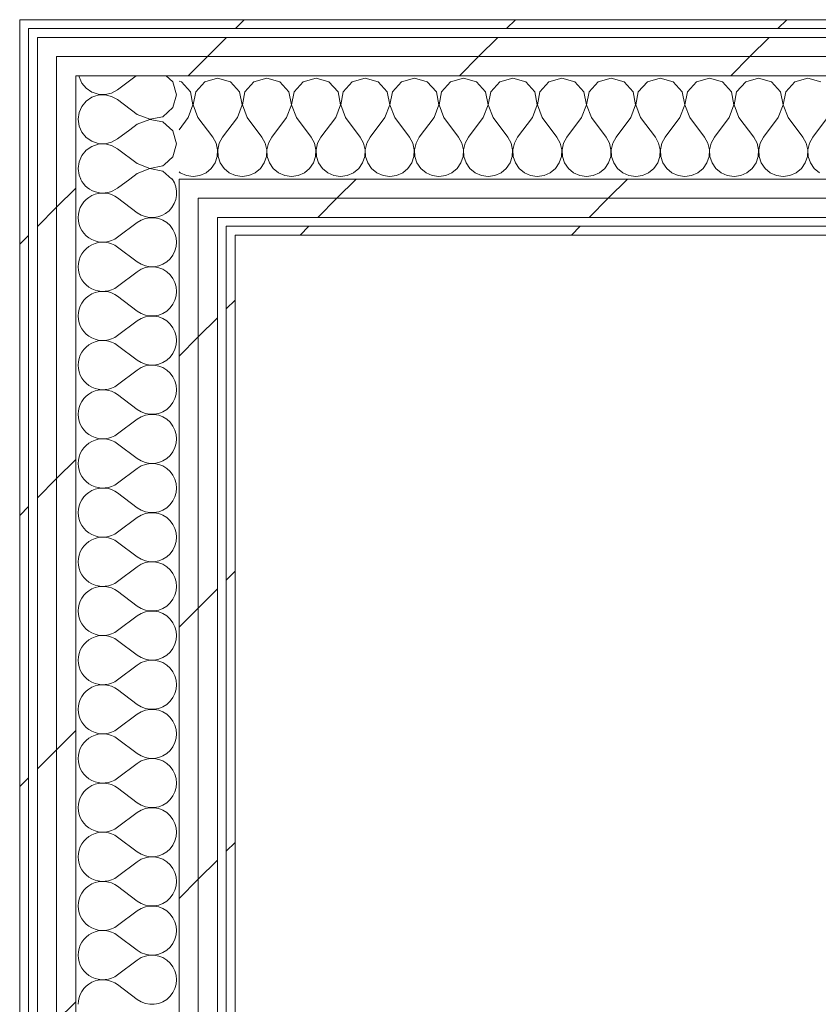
# Model space of a CAD drawing. Header units: millimetres. Extents: x -30280 to 19093, y -18706 to 4378.
# Tile 27 of 142: x -28051 to -27510, y 1033 to 1701. Entities that reach past the tile are written whole.
import ezdxf

# ---------------------------------------------------------------- set-up
doc = ezdxf.new("R2010")
doc.units = ezdxf.units.MM
doc.header["$MEASUREMENT"] = 0
doc.linetypes.add('Wipeout_Contour', pattern=[1000, 0, -1000])
doc.layers.add('Nuevo_08_E_Envans secs', color=7, linetype='Continuous')
doc.layers.add('Nuevo_08_E_Envans secs_Pluma_Nº__1', color=7, linetype='Continuous', lineweight=5)
for name, color, linetype, lineweight, true_color in [('Nuevo_08_E_Envans secs_Pluma_Nº__102', 7, 'Continuous', 5, 0xcccccc), ('Nuevo_08_E_Envans secs_Pluma_Nº__171', 171, 'Continuous', 13, 0xaaaaff), ('Nuevo_08_E_Envans secs_Pluma_Nº__177', 7, 'Continuous', 15, 0xf7e046)]:
    doc.layers.add(name, color=color, linetype=linetype, lineweight=lineweight, true_color=true_color)
pattern_1 = [(45, (0, 0), (-183.8478, 183.8478), [195, -65]), (45, (7e-14, 183.85), (-183.8478, 183.8478), [195, -65])]

# ---------------------------------------------------------------- blocks, each defined once
blk = doc.blocks.new('*X428')
at = {"layer": 'Nuevo_08_E_Envans secs_Pluma_Nº__102', "color": 254, "linetype": 'Continuous', "lineweight": 5, "true_color": 0xcccccc}
for p, q in [((-28010.65, 1662.85), (-28010.55, 1662.11)), ((-27971.82, 1662.85), (-27984.51, 1653.33)), ((-27947, 1658.76), (-27951.48, 1662.85)), ((-28010.55, 1662.11), (-28009.32, 1659.32)), ((-27944.51, 1650), (-27947, 1658.76)), ((-28001.65, 1651.65), (-27997.61, 1650.29)), ((-27997.61, 1649.71), (-27999.18, 1649.18)), ((-27997.61, 1650.29), (-27993.02, 1650.07)), ((-27993.02, 1649.93), (-27997.61, 1649.71)), ((-27993.02, 1650.07), (-27988.54, 1651.11)), ((-27988.54, 1648.89), (-27993.02, 1649.93)), ((-27988.54, 1651.11), (-27984.51, 1653.33)), ((-27984.51, 1646.67), (-27988.54, 1648.89)), ((-27947, 1641.24), (-27944.51, 1650)), ((-27971.18, 1636.67), (-27984.51, 1646.67)), ((-27971.18, 1636.67), (-27962.68, 1633.4)), ((-27953.73, 1635.09), (-27947, 1641.24)), ((-27971.18, 1630), (-27976.22, 1626.22)), ((-27962.68, 1633.27), (-27971.18, 1630)), ((-27962.68, 1633.4), (-27953.73, 1635.09)), ((-27953.73, 1631.57), (-27962.68, 1633.27)), ((-27947, 1625.43), (-27953.73, 1631.57)), ((-27944.51, 1616.67), (-27947, 1625.43)), ((-27947, 1607.9), (-27944.51, 1616.67)), ((-27952.7, 1602.7), (-27947, 1607.9))]:
    blk.add_line(p, q, dxfattribs=at)
blk = doc.blocks.new('*X432')
at = {"layer": 'Nuevo_08_E_Envans secs_Pluma_Nº__102', "color": 254, "linetype": 'Continuous', "lineweight": 5, "true_color": 0xcccccc}
for p, q in [((-27976.27, 1592.85), (-27984.51, 1586.67)), ((-27971.18, 1570), (-27984.51, 1580)), ((-27971.18, 1563.33), (-27984.51, 1553.33)), ((-27971.18, 1536.67), (-27984.51, 1546.67)), ((-27971.18, 1530), (-27984.51, 1520)), ((-27971.18, 1503.33), (-27984.51, 1513.33)), ((-27971.18, 1496.67), (-27984.51, 1486.67)), ((-27971.18, 1470), (-27984.51, 1480)), ((-27971.18, 1463.33), (-27984.51, 1453.33)), ((-27971.18, 1436.67), (-27984.51, 1446.67)), ((-27971.18, 1430), (-27984.51, 1420)), ((-27971.18, 1403.33), (-27984.51, 1413.33)), ((-27971.18, 1396.67), (-27984.51, 1386.67)), ((-27971.18, 1370), (-27984.51, 1380)), ((-27971.18, 1363.33), (-27984.51, 1353.33)), ((-27971.18, 1336.67), (-27984.51, 1346.67)), ((-27971.18, 1330), (-27984.51, 1320)), ((-27971.18, 1303.33), (-27984.51, 1313.33)), ((-27971.18, 1296.67), (-27984.51, 1286.67)), ((-27971.18, 1270), (-27984.51, 1280)), ((-27971.18, 1263.33), (-27984.51, 1253.33)), ((-27971.18, 1236.67), (-27984.51, 1246.67)), ((-27971.18, 1230), (-27984.51, 1220)), ((-27971.18, 1203.33), (-27984.51, 1213.33)), ((-27971.18, 1196.67), (-27984.51, 1186.67)), ((-27971.18, 1170), (-27984.51, 1180)), ((-27971.18, 1163.33), (-27984.51, 1153.33)), ((-27971.18, 1136.67), (-27984.51, 1146.67)), ((-27971.18, 1130), (-27984.51, 1120)), ((-27971.18, 1103.33), (-27984.51, 1113.33)), ((-27971.18, 1096.67), (-27984.51, 1086.67)), ((-27971.18, 1070), (-27984.51, 1080)), ((-27971.18, 1063.33), (-27984.51, 1053.33)), ((-27971.18, 1036.67), (-27984.51, 1046.67))]:
    blk.add_line(p, q, dxfattribs=at)
for centre, start, end in [((-27994.51, 1600), 205.39248, 306.8699), ((-27961.18, 1583.33), 233.1301, 34.83279), ((-27994.51, 1566.67), 53.1301, 180), ((-27994.51, 1566.67), 180, 306.8699), ((-27961.18, 1550), 233.1301, 126.8699), ((-27994.51, 1533.33), 53.1301, 180), ((-27994.51, 1533.33), 180, 306.8699), ((-27961.18, 1516.67), 233.1301, 126.8699), ((-27994.51, 1500), 53.1301, 180), ((-27994.51, 1500), 180, 306.8699), ((-27961.18, 1483.33), 233.1301, 126.8699), ((-27994.51, 1466.67), 53.1301, 180), ((-27994.51, 1466.67), 180, 306.8699), ((-27961.18, 1450), 233.1301, 126.8699), ((-27994.51, 1433.33), 53.1301, 180), ((-27994.51, 1433.33), 180, 306.8699), ((-27961.18, 1416.67), 233.1301, 126.8699), ((-27994.51, 1400), 53.1301, 180), ((-27994.51, 1400), 180, 306.8699), ((-27961.18, 1383.33), 233.1301, 126.8699), ((-27994.51, 1366.67), 53.1301, 180), ((-27994.51, 1366.67), 180, 306.8699), ((-27961.18, 1350), 233.1301, 126.8699), ((-27994.51, 1333.33), 53.1301, 180), ((-27994.51, 1333.33), 180, 306.8699), ((-27961.18, 1316.67), 233.1301, 126.8699), ((-27994.51, 1300), 53.1301, 180), ((-27994.51, 1300), 180, 306.8699), ((-27961.18, 1283.33), 233.1301, 126.8699), ((-27994.51, 1266.67), 53.1301, 180), ((-27994.51, 1266.67), 180, 306.8699), ((-27961.18, 1250), 233.1301, 126.8699), ((-27994.51, 1233.33), 53.1301, 180), ((-27994.51, 1233.33), 180, 306.8699), ((-27961.18, 1216.67), 233.1301, 126.8699), ((-27994.51, 1200), 53.1301, 180), ((-27994.51, 1200), 180, 306.8699), ((-27961.18, 1183.33), 233.1301, 126.8699), ((-27994.51, 1166.67), 53.1301, 180), ((-27994.51, 1166.67), 180, 306.8699), ((-27961.18, 1150), 233.1301, 126.8699), ((-27994.51, 1133.33), 53.1301, 180), ((-27994.51, 1133.33), 180, 306.8699), ((-27961.18, 1116.67), 233.1301, 126.8699), ((-27994.51, 1100), 53.1301, 180), ((-27994.51, 1100), 180, 306.8699), ((-27961.18, 1083.33), 233.1301, 126.8699), ((-27994.51, 1066.67), 53.1301, 180), ((-27994.51, 1066.67), 180, 306.8699), ((-27961.18, 1050), 233.1301, 126.8699), ((-27994.51, 1033.33), 53.1301, 180)]:
    blk.add_arc(centre, 16.67, start, end, dxfattribs=at)
blk = doc.blocks.new('*X433')
at = {"layer": 'Nuevo_08_E_Envans secs_Pluma_Nº__102', "color": 254, "linetype": 'Continuous', "lineweight": 5, "true_color": 0xcccccc}
for p, q in [((-28009.32, 1659.32), (-28008.69, 1657.9)), ((-28008.69, 1657.9), (-28005.76, 1654.36)), ((-28005.76, 1654.36), (-28001.97, 1651.76)), ((-28001.97, 1651.76), (-28001.65, 1651.65)), ((-27999.18, 1649.18), (-28001.97, 1648.24)), ((-28005.76, 1645.64), (-28008.69, 1642.1)), ((-28001.97, 1648.24), (-28005.76, 1645.64)), ((-28010.55, 1637.89), (-28011.18, 1633.33)), ((-28008.69, 1642.1), (-28010.55, 1637.89)), ((-28011.18, 1633.33), (-28010.55, 1628.78)), ((-28010.55, 1628.78), (-28008.69, 1624.57)), ((-28008.69, 1624.57), (-28005.76, 1621.03)), ((-27976.22, 1626.22), (-27984.51, 1620)), ((-28005.76, 1621.03), (-28001.97, 1618.43)), ((-28001.97, 1618.43), (-27997.61, 1616.96)), ((-27997.61, 1616.38), (-28001.97, 1614.91)), ((-27997.61, 1616.96), (-27993.02, 1616.73)), ((-27993.02, 1616.6), (-27997.61, 1616.38)), ((-27993.02, 1616.73), (-27988.54, 1617.77)), ((-27988.54, 1615.56), (-27993.02, 1616.6)), ((-27988.54, 1617.77), (-27984.51, 1620)), ((-27984.51, 1613.33), (-27988.54, 1615.56)), ((-28008.69, 1608.76), (-28010.55, 1604.55)), ((-28005.76, 1612.3), (-28008.69, 1608.76)), ((-28001.97, 1614.91), (-28005.76, 1612.3)), ((-27971.18, 1603.33), (-27984.51, 1613.33)), ((-28010.55, 1604.55), (-28011.18, 1600)), ((-27971.18, 1603.33), (-27962.68, 1600.07)), ((-27953.73, 1601.76), (-27952.7, 1602.7)), ((-28011.18, 1600), (-28010.55, 1595.45)), ((-28010.55, 1595.45), (-28009.4, 1592.85)), ((-27971.18, 1596.67), (-27976.27, 1592.85)), ((-27962.68, 1599.93), (-27971.18, 1596.67)), ((-27962.68, 1600.07), (-27953.73, 1601.76)), ((-27953.73, 1598.24), (-27962.68, 1599.93)), ((-27947.83, 1592.85), (-27953.73, 1598.24))]:
    blk.add_line(p, q, dxfattribs=at)
blk = doc.blocks.new('Muro_117_1', base_point=(-27904.85, 1700.85))
at = {"layer": 'Nuevo_08_E_Envans secs', "color": 7, "lineweight": 20}
blk.add_blockref('*X433', (0, 0), dxfattribs=at)
at = {"color": 254, "linetype": 'Wipeout_Contour', "lineweight": 0, "ltscale": 84295.287227}
blk.add_wipeout([(-28044.85, 1700.85), (-28050.85, 1700.85), (-28044.85, 1694.85)], dxfattribs=at).dxf.layer = 'Nuevo_08_E_Envans secs'
at = {"color": 254, "linetype": 'Wipeout_Contour', "lineweight": 0, "ltscale": 84242.789512}
blk.add_wipeout([(-28025.85, 1688.85), (-28038.85, 1688.85), (-28025.85, 1675.85)], dxfattribs=at).dxf.layer = 'Nuevo_08_E_Envans secs'
at = {"color": 254, "linetype": 'Wipeout_Contour', "lineweight": 0, "ltscale": 83938.464925}
blk.add_wipeout([(-27929.85, 1592.85), (-27942.85, 1592.85), (-27929.85, 1579.85)], dxfattribs=at).dxf.layer = 'Nuevo_08_E_Envans secs'
at = {"color": 254, "linetype": 'Wipeout_Contour', "lineweight": 0, "ltscale": 83851.58461}
blk.add_wipeout([(-27904.85, 1560.85), (-27910.85, 1560.85), (-27904.85, 1554.85)], dxfattribs=at).dxf.layer = 'Nuevo_08_E_Envans secs'
at = {"layer": 'Nuevo_08_E_Envans secs_Pluma_Nº__171', "linetype": 'Continuous', "lineweight": 13, "true_color": 0xaaaaff}
h = blk.add_hatch(dxfattribs=at)
h.set_pattern_fill('Panellat_HPL_0001', color=161, style=0, pattern_type=2)
h.set_pattern_definition(pattern_1)
h.paths.add_polyline_path([(-28044.85, 1700.85), (-28050.85, 1700.85), (-28044.85, 1694.85)])
h = blk.add_hatch(dxfattribs=at)
h.set_pattern_fill('Panellat_HPL_0001', color=161, style=0, pattern_type=2)
h.set_pattern_definition(pattern_1)
h.paths.add_polyline_path([(-27904.85, 1560.85), (-27910.85, 1560.85), (-27904.85, 1554.85)])
at = {"layer": 'Nuevo_08_E_Envans secs_Pluma_Nº__177', "linetype": 'Continuous', "lineweight": 15, "true_color": 0xf7e046}
h = blk.add_hatch(dxfattribs=at)
h.set_pattern_fill('Panellat_HPL_0001', color=53, style=0, pattern_type=2)
h.set_pattern_definition(pattern_1)
h.paths.add_polyline_path([(-28025.85, 1688.85), (-28038.85, 1688.85), (-28025.85, 1675.85)])
h = blk.add_hatch(dxfattribs=at)
h.set_pattern_fill('Panellat_HPL_0001', color=53, style=0, pattern_type=2)
h.set_pattern_definition(pattern_1)
h.paths.add_polyline_path([(-27929.85, 1592.85), (-27942.85, 1592.85), (-27929.85, 1579.85)])
at = {"color": 254, "linetype": 'Wipeout_Contour', "lineweight": 0, "ltscale": 112344.405734}
blk.add_wipeout([(-28050.85, 1694.85), (-28050.85, -1193.98), (-28044.85, -1191.3), (-28044.85, 1694.85)], dxfattribs=at).dxf.layer = 'Nuevo_08_E_Envans secs'
at = {"color": 254, "linetype": 'Wipeout_Contour', "lineweight": 0, "ltscale": 84201.527948}
blk.add_wipeout([(-28012.85, 1675.85), (-28025.85, 1675.85), (-28012.85, 1662.85)], dxfattribs=at).dxf.layer = 'Nuevo_08_E_Envans secs'
at = {"color": 254, "linetype": 'Wipeout_Contour', "lineweight": 0, "ltscale": 83897.321447}
blk.add_wipeout([(-27916.85, 1579.85), (-27929.85, 1579.85), (-27916.85, 1566.85)], dxfattribs=at).dxf.layer = 'Nuevo_08_E_Envans secs'
at = {"color": 254, "linetype": 'Wipeout_Contour', "lineweight": 0, "ltscale": 111763.605754}
blk.add_wipeout([(-27910.85, 1554.85), (-27910.85, -1128.98), (-27904.85, -1128.98), (-27904.85, 1554.85)], dxfattribs=at).dxf.layer = 'Nuevo_08_E_Envans secs'
at = {"layer": 'Nuevo_08_E_Envans secs_Pluma_Nº__171', "linetype": 'Continuous', "lineweight": 13, "true_color": 0xaaaaff}
h = blk.add_hatch(dxfattribs=at)
h.set_pattern_fill('Panellat_HPL_0001', color=161, style=0, pattern_type=2)
h.set_pattern_definition(pattern_1)
h.paths.add_polyline_path([(-28050.85, 1694.85), (-28050.85, -1193.98), (-28044.85, -1191.3), (-28044.85, 1694.85)])
h = blk.add_hatch(dxfattribs=at)
h.set_pattern_fill('Panellat_HPL_0001', color=161, style=0, pattern_type=2)
h.set_pattern_definition(pattern_1)
h.paths.add_polyline_path([(-27910.85, 1554.85), (-27910.85, -1128.98), (-27904.85, -1128.98), (-27904.85, 1554.85)])
at = {"layer": 'Nuevo_08_E_Envans secs_Pluma_Nº__177', "linetype": 'Continuous', "lineweight": 15, "true_color": 0xf7e046}
h = blk.add_hatch(dxfattribs=at)
h.set_pattern_fill('Panellat_HPL_0001', color=53, style=0, pattern_type=2)
h.set_pattern_definition(pattern_1)
h.paths.add_polyline_path([(-28012.85, 1675.85), (-28025.85, 1675.85), (-28012.85, 1662.85)])
h = blk.add_hatch(dxfattribs=at)
h.set_pattern_fill('Panellat_HPL_0001', color=53, style=0, pattern_type=2)
h.set_pattern_definition(pattern_1)
h.paths.add_polyline_path([(-27916.85, 1579.85), (-27929.85, 1579.85), (-27916.85, 1566.85)])
at = {"layer": 'Nuevo_08_E_Envans secs', "color": 7, "lineweight": 20}
blk.add_blockref('*X428', (0, 0), dxfattribs=at)
at = {"color": 254, "linetype": 'Wipeout_Contour', "lineweight": 0, "ltscale": 84299.855126}
blk.add_wipeout([(-28050.85, 1694.85), (-28044.85, 1694.85), (-28050.85, 1700.85)], dxfattribs=at).dxf.layer = 'Nuevo_08_E_Envans secs'
at = {"color": 254, "linetype": 'Wipeout_Contour', "lineweight": 0, "ltscale": 111827.540082}
blk.add_wipeout([(-27929.85, 1566.85), (-27929.85, -1140.11), (-27916.85, -1134.32), (-27916.85, 1566.85)], dxfattribs=at).dxf.layer = 'Nuevo_08_E_Envans secs'
at = {"color": 254, "linetype": 'Wipeout_Contour', "lineweight": 0, "ltscale": 83856.186696}
blk.add_wipeout([(-27910.85, 1554.85), (-27904.85, 1554.85), (-27910.85, 1560.85)], dxfattribs=at).dxf.layer = 'Nuevo_08_E_Envans secs'
at = {"layer": 'Nuevo_08_E_Envans secs_Pluma_Nº__171', "linetype": 'Continuous', "lineweight": 13, "true_color": 0xaaaaff}
h = blk.add_hatch(dxfattribs=at)
h.set_pattern_fill('Panellat_HPL_0001', color=161, style=0, pattern_type=2)
h.set_pattern_definition(pattern_1)
h.paths.add_polyline_path([(-28050.85, 1694.85), (-28044.85, 1694.85), (-28050.85, 1700.85)])
h = blk.add_hatch(dxfattribs=at)
h.set_pattern_fill('Panellat_HPL_0001', color=161, style=0, pattern_type=2)
h.set_pattern_definition(pattern_1)
h.paths.add_polyline_path([(-27910.85, 1554.85), (-27904.85, 1554.85), (-27910.85, 1560.85)])
at = {"layer": 'Nuevo_08_E_Envans secs_Pluma_Nº__177', "linetype": 'Continuous', "lineweight": 15, "true_color": 0xf7e046}
h = blk.add_hatch(dxfattribs=at)
h.set_pattern_fill('Panellat_HPL_0001', color=53, style=0, pattern_type=2)
h.set_pattern_definition(pattern_1)
h.paths.add_polyline_path([(-27929.85, 1566.85), (-27929.85, -1140.11), (-27916.85, -1134.32), (-27916.85, 1566.85)])
at = {"layer": 'Nuevo_08_E_Envans secs_Pluma_Nº__1', "color": 7, "linetype": 'Continuous', "lineweight": 5}
for p, q in [((-28038.85, 1694.85), (-28044.85, 1694.85)), ((-28044.85, -1191.3), (-28044.85, 1694.85)), ((-27904.85, 1560.85), (-27910.85, 1560.85)), ((-27910.85, -1128.98), (-27910.85, 1560.85))]:
    blk.add_line(p, q, dxfattribs=at)
at = {"layer": 'Nuevo_08_E_Envans secs_Pluma_Nº__1', "color": 7, "linetype": 'Continuous', "lineweight": 5, "flags": 128}
for points in [[(-28050.85, 1700.85), (-28044.85, 1700.85)], [(-28050.85, 1700.85), (-28050.85, -1193.98)], [(-27904.85, -1128.98), (-27904.85, 1554.85)]]:
    blk.add_lwpolyline(points, dxfattribs=at)
at = {"color": 254, "linetype": 'Wipeout_Contour', "lineweight": 0, "ltscale": 83908.514856}
blk.add_wipeout([(-27929.85, 1566.85), (-27916.85, 1566.85), (-27929.85, 1579.85)], dxfattribs=at).dxf.layer = 'Nuevo_08_E_Envans secs'
at = {"layer": 'Nuevo_08_E_Envans secs_Pluma_Nº__177', "linetype": 'Continuous', "lineweight": 15, "true_color": 0xf7e046}
h = blk.add_hatch(dxfattribs=at)
h.set_pattern_fill('Panellat_HPL_0001', color=53, style=0, pattern_type=2)
h.set_pattern_definition(pattern_1)
h.paths.add_polyline_path([(-27929.85, 1566.85), (-27916.85, 1566.85), (-27929.85, 1579.85)])
at = {"layer": 'Nuevo_08_E_Envans secs_Pluma_Nº__1', "color": 7, "linetype": 'Continuous', "lineweight": 5}
for p in [(-27910.85, 1566.85), (-27916.85, -1134.32)]:
    blk.add_line(p, (-27916.85, 1566.85), dxfattribs=at)
at = {"color": 254, "linetype": 'Wipeout_Contour', "lineweight": 0, "ltscale": 111881.411746}
blk.add_wipeout([(-27942.85, 1579.85), (-27942.85, -1145.89), (-27929.85, -1140.11), (-27929.85, 1579.85)], dxfattribs=at).dxf.layer = 'Nuevo_08_E_Envans secs'
at = {"layer": 'Nuevo_08_E_Envans secs_Pluma_Nº__177', "linetype": 'Continuous', "lineweight": 15, "true_color": 0xf7e046}
h = blk.add_hatch(dxfattribs=at)
h.set_pattern_fill('Panellat_HPL_0001', color=53, style=0, pattern_type=2)
h.set_pattern_definition(pattern_1)
h.paths.add_polyline_path([(-27942.85, 1579.85), (-27942.85, -1145.89), (-27929.85, -1140.11), (-27929.85, 1579.85)])
at = {"color": 254, "linetype": 'Wipeout_Contour', "lineweight": 0, "ltscale": 83949.651919}
blk.add_wipeout([(-27942.85, 1579.85), (-27929.85, 1579.85), (-27942.85, 1592.85)], dxfattribs=at).dxf.layer = 'Nuevo_08_E_Envans secs'
at = {"layer": 'Nuevo_08_E_Envans secs_Pluma_Nº__177', "linetype": 'Continuous', "lineweight": 15, "true_color": 0xf7e046}
h = blk.add_hatch(dxfattribs=at)
h.set_pattern_fill('Panellat_HPL_0001', color=53, style=0, pattern_type=2)
h.set_pattern_definition(pattern_1)
h.paths.add_polyline_path([(-27942.85, 1579.85), (-27929.85, 1579.85), (-27942.85, 1592.85)])
at = {"layer": 'Nuevo_08_E_Envans secs_Pluma_Nº__1', "color": 7, "linetype": 'Continuous', "lineweight": 5}
for p, q in [((-27929.85, 1592.85), (-27942.85, 1592.85)), ((-27942.85, -1145.89), (-27942.85, 1592.85)), ((-27929.85, -1140.11), (-27929.85, 1579.85))]:
    blk.add_line(p, q, dxfattribs=at)
at = {"layer": 'Nuevo_08_E_Envans secs', "color": 7, "lineweight": 20}
blk.add_blockref('*X432', (0, 0), dxfattribs=at)
at = {"color": 254, "linetype": 'Wipeout_Contour', "lineweight": 0, "ltscale": 112225.659983}
blk.add_wipeout([(-28025.85, 1662.85), (-28025.85, -1182.85), (-28012.85, -1177.06), (-28012.85, 1662.85)], dxfattribs=at).dxf.layer = 'Nuevo_08_E_Envans secs'
at = {"layer": 'Nuevo_08_E_Envans secs_Pluma_Nº__177', "linetype": 'Continuous', "lineweight": 15, "true_color": 0xf7e046}
h = blk.add_hatch(dxfattribs=at)
h.set_pattern_fill('Panellat_HPL_0001', color=53, style=0, pattern_type=2)
h.set_pattern_definition(pattern_1)
h.paths.add_polyline_path([(-28025.85, 1662.85), (-28025.85, -1182.85), (-28012.85, -1177.06), (-28012.85, 1662.85)])
at = {"color": 254, "linetype": 'Wipeout_Contour', "lineweight": 0, "ltscale": 84212.674083}
blk.add_wipeout([(-28025.85, 1662.85), (-28012.85, 1662.85), (-28025.85, 1675.85)], dxfattribs=at).dxf.layer = 'Nuevo_08_E_Envans secs'
at = {"layer": 'Nuevo_08_E_Envans secs_Pluma_Nº__177', "linetype": 'Continuous', "lineweight": 15, "true_color": 0xf7e046}
h = blk.add_hatch(dxfattribs=at)
h.set_pattern_fill('Panellat_HPL_0001', color=53, style=0, pattern_type=2)
h.set_pattern_definition(pattern_1)
h.paths.add_polyline_path([(-28025.85, 1662.85), (-28012.85, 1662.85), (-28025.85, 1675.85)])
at = {"layer": 'Nuevo_08_E_Envans secs_Pluma_Nº__1', "color": 7, "linetype": 'Continuous', "lineweight": 5}
for p in [(-27942.85, 1662.85), (-28012.85, -1177.06)]:
    blk.add_line(p, (-28012.85, 1662.85), dxfattribs=at)
at = {"color": 254, "linetype": 'Wipeout_Contour', "lineweight": 0, "ltscale": 112279.624925}
blk.add_wipeout([(-28038.85, 1675.85), (-28038.85, -1188.63), (-28025.85, -1182.85), (-28025.85, 1675.85)], dxfattribs=at).dxf.layer = 'Nuevo_08_E_Envans secs'
at = {"layer": 'Nuevo_08_E_Envans secs_Pluma_Nº__177', "linetype": 'Continuous', "lineweight": 15, "true_color": 0xf7e046}
h = blk.add_hatch(dxfattribs=at)
h.set_pattern_fill('Panellat_HPL_0001', color=53, style=0, pattern_type=2)
h.set_pattern_definition(pattern_1)
h.paths.add_polyline_path([(-28038.85, 1675.85), (-28038.85, -1188.63), (-28025.85, -1182.85), (-28025.85, 1675.85)])
at = {"color": 254, "linetype": 'Wipeout_Contour', "lineweight": 0, "ltscale": 84253.929263}
blk.add_wipeout([(-28038.85, 1675.85), (-28025.85, 1675.85), (-28038.85, 1688.85)], dxfattribs=at).dxf.layer = 'Nuevo_08_E_Envans secs'
at = {"layer": 'Nuevo_08_E_Envans secs_Pluma_Nº__177', "linetype": 'Continuous', "lineweight": 15, "true_color": 0xf7e046}
h = blk.add_hatch(dxfattribs=at)
h.set_pattern_fill('Panellat_HPL_0001', color=53, style=0, pattern_type=2)
h.set_pattern_definition(pattern_1)
h.paths.add_polyline_path([(-28038.85, 1675.85), (-28025.85, 1675.85), (-28038.85, 1688.85)])
at = {"layer": 'Nuevo_08_E_Envans secs_Pluma_Nº__1', "color": 7, "linetype": 'Continuous', "lineweight": 5}
for p, q in [((-28025.85, 1688.85), (-28038.85, 1688.85)), ((-28038.85, -1188.63), (-28038.85, 1688.85)), ((-28025.85, -1182.85), (-28025.85, 1675.85))]:
    blk.add_line(p, q, dxfattribs=at)
blk = doc.blocks.new('*X435')
at = {"layer": 'Nuevo_08_E_Envans secs_Pluma_Nº__102', "color": 254, "linetype": 'Continuous', "lineweight": 5, "true_color": 0xcccccc}
for p, q in [((-27941.24, 1658.7), (-27942.85, 1659.15)), ((-27935.09, 1651.97), (-27941.24, 1658.7)), ((-27925.43, 1658.7), (-27931.57, 1651.97)), ((-27916.67, 1661.19), (-27925.43, 1658.7)), ((-27907.9, 1658.7), (-27916.67, 1661.19)), ((-27901.76, 1651.97), (-27907.9, 1658.7)), ((-27892.1, 1658.7), (-27898.24, 1651.97)), ((-27883.33, 1661.19), (-27892.1, 1658.7)), ((-27874.57, 1658.7), (-27883.33, 1661.19)), ((-27868.43, 1651.97), (-27874.57, 1658.7)), ((-27858.76, 1658.7), (-27864.91, 1651.97)), ((-27850, 1661.19), (-27858.76, 1658.7)), ((-27841.24, 1658.7), (-27850, 1661.19)), ((-27835.09, 1651.97), (-27841.24, 1658.7)), ((-27825.43, 1658.7), (-27831.57, 1651.97)), ((-27816.67, 1661.19), (-27825.43, 1658.7)), ((-27807.9, 1658.7), (-27816.67, 1661.19)), ((-27801.76, 1651.97), (-27807.9, 1658.7)), ((-27792.1, 1658.7), (-27798.24, 1651.97)), ((-27783.33, 1661.19), (-27792.1, 1658.7)), ((-27774.57, 1658.7), (-27783.33, 1661.19)), ((-27768.43, 1651.97), (-27774.57, 1658.7)), ((-27758.76, 1658.7), (-27764.91, 1651.97)), ((-27750, 1661.19), (-27758.76, 1658.7)), ((-27741.24, 1658.7), (-27750, 1661.19)), ((-27735.09, 1651.97), (-27741.24, 1658.7)), ((-27725.43, 1658.7), (-27731.57, 1651.97)), ((-27716.67, 1661.19), (-27725.43, 1658.7)), ((-27707.9, 1658.7), (-27716.67, 1661.19)), ((-27701.76, 1651.97), (-27707.9, 1658.7)), ((-27692.1, 1658.7), (-27698.24, 1651.97)), ((-27683.33, 1661.19), (-27692.1, 1658.7)), ((-27674.57, 1658.7), (-27683.33, 1661.19)), ((-27668.43, 1651.97), (-27674.57, 1658.7)), ((-27658.76, 1658.7), (-27664.91, 1651.97)), ((-27650, 1661.19), (-27658.76, 1658.7)), ((-27641.24, 1658.7), (-27650, 1661.19)), ((-27635.09, 1651.97), (-27641.24, 1658.7)), ((-27625.43, 1658.7), (-27631.57, 1651.97)), ((-27616.67, 1661.19), (-27625.43, 1658.7)), ((-27607.9, 1658.7), (-27616.67, 1661.19)), ((-27601.76, 1651.97), (-27607.9, 1658.7)), ((-27592.1, 1658.7), (-27598.24, 1651.97)), ((-27583.33, 1661.19), (-27592.1, 1658.7)), ((-27574.57, 1658.7), (-27583.33, 1661.19)), ((-27568.43, 1651.97), (-27574.57, 1658.7)), ((-27558.76, 1658.7), (-27564.91, 1651.97)), ((-27550, 1661.19), (-27558.76, 1658.7)), ((-27541.24, 1658.7), (-27550, 1661.19)), ((-27535.09, 1651.97), (-27541.24, 1658.7)), ((-27525.43, 1658.7), (-27531.57, 1651.97)), ((-27516.67, 1661.19), (-27525.43, 1658.7)), ((-27507.9, 1658.7), (-27516.67, 1661.19)), ((-27933.4, 1643.02), (-27935.09, 1651.97)), ((-27931.57, 1651.97), (-27933.27, 1643.02)), ((-27900.07, 1643.02), (-27901.76, 1651.97)), ((-27898.24, 1651.97), (-27899.93, 1643.02)), ((-27866.73, 1643.02), (-27868.43, 1651.97)), ((-27864.91, 1651.97), (-27866.6, 1643.02)), ((-27833.4, 1643.02), (-27835.09, 1651.97)), ((-27831.57, 1651.97), (-27833.27, 1643.02)), ((-27800.07, 1643.02), (-27801.76, 1651.97)), ((-27798.24, 1651.97), (-27799.93, 1643.02)), ((-27766.73, 1643.02), (-27768.43, 1651.97)), ((-27764.91, 1651.97), (-27766.6, 1643.02)), ((-27733.4, 1643.02), (-27735.09, 1651.97)), ((-27731.57, 1651.97), (-27733.27, 1643.02)), ((-27700.07, 1643.02), (-27701.76, 1651.97)), ((-27698.24, 1651.97), (-27699.93, 1643.02)), ((-27666.73, 1643.02), (-27668.43, 1651.97)), ((-27664.91, 1651.97), (-27666.6, 1643.02)), ((-27633.4, 1643.02), (-27635.09, 1651.97)), ((-27631.57, 1651.97), (-27633.27, 1643.02)), ((-27600.07, 1643.02), (-27601.76, 1651.97)), ((-27598.24, 1651.97), (-27599.93, 1643.02)), ((-27566.73, 1643.02), (-27568.43, 1651.97)), ((-27564.91, 1651.97), (-27566.6, 1643.02)), ((-27533.4, 1643.02), (-27535.09, 1651.97)), ((-27531.57, 1651.97), (-27533.27, 1643.02)), ((-27936.67, 1634.52), (-27933.4, 1643.02)), ((-27933.27, 1643.02), (-27930, 1634.52)), ((-27903.33, 1634.52), (-27900.07, 1643.02)), ((-27899.93, 1643.02), (-27896.67, 1634.52)), ((-27870, 1634.52), (-27866.73, 1643.02)), ((-27866.6, 1643.02), (-27863.33, 1634.52)), ((-27836.67, 1634.52), (-27833.4, 1643.02)), ((-27833.27, 1643.02), (-27830, 1634.52)), ((-27803.33, 1634.52), (-27800.07, 1643.02)), ((-27799.93, 1643.02), (-27796.67, 1634.52)), ((-27770, 1634.52), (-27766.73, 1643.02)), ((-27766.6, 1643.02), (-27763.33, 1634.52)), ((-27736.67, 1634.52), (-27733.4, 1643.02)), ((-27733.27, 1643.02), (-27730, 1634.52)), ((-27703.33, 1634.52), (-27700.07, 1643.02)), ((-27699.93, 1643.02), (-27696.67, 1634.52)), ((-27670, 1634.52), (-27666.73, 1643.02)), ((-27666.6, 1643.02), (-27663.33, 1634.52)), ((-27636.67, 1634.52), (-27633.4, 1643.02)), ((-27633.27, 1643.02), (-27630, 1634.52)), ((-27603.33, 1634.52), (-27600.07, 1643.02)), ((-27599.93, 1643.02), (-27596.67, 1634.52)), ((-27570, 1634.52), (-27566.73, 1643.02)), ((-27566.6, 1643.02), (-27563.33, 1634.52)), ((-27536.67, 1634.52), (-27533.4, 1643.02)), ((-27533.27, 1643.02), (-27530, 1634.52)), ((-27936.67, 1634.52), (-27942.85, 1626.28)), ((-27930, 1634.52), (-27920, 1621.19)), ((-27903.33, 1634.52), (-27913.33, 1621.19)), ((-27896.67, 1634.52), (-27886.67, 1621.19)), ((-27870, 1634.52), (-27880, 1621.19)), ((-27863.33, 1634.52), (-27853.33, 1621.19)), ((-27836.67, 1634.52), (-27846.67, 1621.19)), ((-27830, 1634.52), (-27820, 1621.19)), ((-27803.33, 1634.52), (-27813.33, 1621.19)), ((-27796.67, 1634.52), (-27786.67, 1621.19)), ((-27770, 1634.52), (-27780, 1621.19)), ((-27763.33, 1634.52), (-27753.33, 1621.19)), ((-27736.67, 1634.52), (-27746.67, 1621.19)), ((-27730, 1634.52), (-27720, 1621.19)), ((-27703.33, 1634.52), (-27713.33, 1621.19)), ((-27696.67, 1634.52), (-27686.67, 1621.19)), ((-27670, 1634.52), (-27680, 1621.19)), ((-27663.33, 1634.52), (-27653.33, 1621.19)), ((-27636.67, 1634.52), (-27646.67, 1621.19)), ((-27630, 1634.52), (-27620, 1621.19)), ((-27603.33, 1634.52), (-27613.33, 1621.19)), ((-27596.67, 1634.52), (-27586.67, 1621.19)), ((-27570, 1634.52), (-27580, 1621.19)), ((-27563.33, 1634.52), (-27553.33, 1621.19)), ((-27536.67, 1634.52), (-27546.67, 1621.19)), ((-27530, 1634.52), (-27520, 1621.19)), ((-27503.33, 1634.52), (-27513.33, 1621.19)), ((-27917.77, 1617.16), (-27920, 1621.19)), ((-27916.73, 1612.68), (-27917.77, 1617.16)), ((-27915.56, 1617.16), (-27916.6, 1612.68)), ((-27913.33, 1621.19), (-27915.56, 1617.16)), ((-27884.44, 1617.16), (-27886.67, 1621.19)), ((-27883.4, 1612.68), (-27884.44, 1617.16)), ((-27882.23, 1617.16), (-27883.27, 1612.68)), ((-27880, 1621.19), (-27882.23, 1617.16)), ((-27851.11, 1617.16), (-27853.33, 1621.19)), ((-27850.07, 1612.68), (-27851.11, 1617.16)), ((-27848.89, 1617.16), (-27849.93, 1612.68)), ((-27846.67, 1621.19), (-27848.89, 1617.16)), ((-27817.77, 1617.16), (-27820, 1621.19)), ((-27816.73, 1612.68), (-27817.77, 1617.16)), ((-27815.56, 1617.16), (-27816.6, 1612.68)), ((-27813.33, 1621.19), (-27815.56, 1617.16)), ((-27784.44, 1617.16), (-27786.67, 1621.19)), ((-27783.4, 1612.68), (-27784.44, 1617.16)), ((-27782.23, 1617.16), (-27783.27, 1612.68)), ((-27780, 1621.19), (-27782.23, 1617.16)), ((-27751.11, 1617.16), (-27753.33, 1621.19)), ((-27750.07, 1612.68), (-27751.11, 1617.16)), ((-27748.89, 1617.16), (-27749.93, 1612.68)), ((-27746.67, 1621.19), (-27748.89, 1617.16)), ((-27717.77, 1617.16), (-27720, 1621.19)), ((-27716.73, 1612.68), (-27717.77, 1617.16)), ((-27715.56, 1617.16), (-27716.6, 1612.68)), ((-27713.33, 1621.19), (-27715.56, 1617.16)), ((-27684.44, 1617.16), (-27686.67, 1621.19)), ((-27683.4, 1612.68), (-27684.44, 1617.16)), ((-27682.23, 1617.16), (-27683.27, 1612.68)), ((-27680, 1621.19), (-27682.23, 1617.16)), ((-27651.11, 1617.16), (-27653.33, 1621.19)), ((-27650.07, 1612.68), (-27651.11, 1617.16)), ((-27648.89, 1617.16), (-27649.93, 1612.68)), ((-27646.67, 1621.19), (-27648.89, 1617.16)), ((-27617.77, 1617.16), (-27620, 1621.19)), ((-27616.73, 1612.68), (-27617.77, 1617.16)), ((-27615.56, 1617.16), (-27616.6, 1612.68)), ((-27613.33, 1621.19), (-27615.56, 1617.16)), ((-27584.44, 1617.16), (-27586.67, 1621.19)), ((-27583.4, 1612.68), (-27584.44, 1617.16)), ((-27582.23, 1617.16), (-27583.27, 1612.68)), ((-27580, 1621.19), (-27582.23, 1617.16)), ((-27551.11, 1617.16), (-27553.33, 1621.19)), ((-27550.07, 1612.68), (-27551.11, 1617.16)), ((-27548.89, 1617.16), (-27549.93, 1612.68)), ((-27546.67, 1621.19), (-27548.89, 1617.16)), ((-27517.77, 1617.16), (-27520, 1621.19)), ((-27516.73, 1612.68), (-27517.77, 1617.16)), ((-27515.56, 1617.16), (-27516.6, 1612.68)), ((-27513.33, 1621.19), (-27515.56, 1617.16)), ((-27916.96, 1608.09), (-27916.73, 1612.68)), ((-27916.6, 1612.68), (-27916.38, 1608.09)), ((-27883.62, 1608.09), (-27883.4, 1612.68)), ((-27883.27, 1612.68), (-27883.04, 1608.09)), ((-27850.29, 1608.09), (-27850.07, 1612.68)), ((-27849.93, 1612.68), (-27849.71, 1608.09)), ((-27816.96, 1608.09), (-27816.73, 1612.68)), ((-27816.6, 1612.68), (-27816.38, 1608.09)), ((-27783.62, 1608.09), (-27783.4, 1612.68)), ((-27783.27, 1612.68), (-27783.04, 1608.09)), ((-27750.29, 1608.09), (-27750.07, 1612.68)), ((-27749.93, 1612.68), (-27749.71, 1608.09)), ((-27716.96, 1608.09), (-27716.73, 1612.68)), ((-27716.6, 1612.68), (-27716.38, 1608.09)), ((-27683.62, 1608.09), (-27683.4, 1612.68)), ((-27683.27, 1612.68), (-27683.04, 1608.09)), ((-27650.29, 1608.09), (-27650.07, 1612.68)), ((-27649.93, 1612.68), (-27649.71, 1608.09)), ((-27616.96, 1608.09), (-27616.73, 1612.68)), ((-27616.6, 1612.68), (-27616.38, 1608.09)), ((-27583.62, 1608.09), (-27583.4, 1612.68)), ((-27583.27, 1612.68), (-27583.04, 1608.09)), ((-27550.29, 1608.09), (-27550.07, 1612.68)), ((-27549.93, 1612.68), (-27549.71, 1608.09)), ((-27516.96, 1608.09), (-27516.73, 1612.68)), ((-27516.6, 1612.68), (-27516.38, 1608.09)), ((-27921.03, 1599.94), (-27918.43, 1603.73)), ((-27918.43, 1603.73), (-27916.96, 1608.09)), ((-27916.38, 1608.09), (-27914.91, 1603.73)), ((-27914.91, 1603.73), (-27912.3, 1599.94)), ((-27887.7, 1599.94), (-27885.09, 1603.73)), ((-27885.09, 1603.73), (-27883.62, 1608.09)), ((-27883.04, 1608.09), (-27881.57, 1603.73)), ((-27881.57, 1603.73), (-27878.97, 1599.94)), ((-27854.36, 1599.94), (-27851.76, 1603.73)), ((-27851.76, 1603.73), (-27850.29, 1608.09)), ((-27849.71, 1608.09), (-27848.24, 1603.73)), ((-27848.24, 1603.73), (-27845.64, 1599.94)), ((-27821.03, 1599.94), (-27818.43, 1603.73)), ((-27818.43, 1603.73), (-27816.96, 1608.09)), ((-27816.38, 1608.09), (-27814.91, 1603.73)), ((-27814.91, 1603.73), (-27812.3, 1599.94)), ((-27787.7, 1599.94), (-27785.09, 1603.73)), ((-27785.09, 1603.73), (-27783.62, 1608.09)), ((-27783.04, 1608.09), (-27781.57, 1603.73)), ((-27781.57, 1603.73), (-27778.97, 1599.94)), ((-27754.36, 1599.94), (-27751.76, 1603.73)), ((-27751.76, 1603.73), (-27750.29, 1608.09)), ((-27749.71, 1608.09), (-27748.24, 1603.73)), ((-27748.24, 1603.73), (-27745.64, 1599.94)), ((-27721.03, 1599.94), (-27718.43, 1603.73)), ((-27718.43, 1603.73), (-27716.96, 1608.09)), ((-27716.38, 1608.09), (-27714.91, 1603.73)), ((-27714.91, 1603.73), (-27712.3, 1599.94)), ((-27687.7, 1599.94), (-27685.09, 1603.73)), ((-27685.09, 1603.73), (-27683.62, 1608.09)), ((-27683.04, 1608.09), (-27681.57, 1603.73)), ((-27681.57, 1603.73), (-27678.97, 1599.94)), ((-27654.36, 1599.94), (-27651.76, 1603.73)), ((-27651.76, 1603.73), (-27650.29, 1608.09)), ((-27649.71, 1608.09), (-27648.24, 1603.73)), ((-27648.24, 1603.73), (-27645.64, 1599.94)), ((-27621.03, 1599.94), (-27618.43, 1603.73)), ((-27618.43, 1603.73), (-27616.96, 1608.09)), ((-27616.38, 1608.09), (-27614.91, 1603.73)), ((-27614.91, 1603.73), (-27612.3, 1599.94)), ((-27587.7, 1599.94), (-27585.09, 1603.73)), ((-27585.09, 1603.73), (-27583.62, 1608.09)), ((-27583.04, 1608.09), (-27581.57, 1603.73)), ((-27581.57, 1603.73), (-27578.97, 1599.94)), ((-27554.36, 1599.94), (-27551.76, 1603.73)), ((-27551.76, 1603.73), (-27550.29, 1608.09)), ((-27549.71, 1608.09), (-27548.24, 1603.73)), ((-27548.24, 1603.73), (-27545.64, 1599.94)), ((-27521.03, 1599.94), (-27518.43, 1603.73)), ((-27518.43, 1603.73), (-27516.96, 1608.09)), ((-27516.38, 1608.09), (-27514.91, 1603.73)), ((-27514.91, 1603.73), (-27512.3, 1599.94)), ((-27942.85, 1597.63), (-27942.1, 1597.01)), ((-27942.1, 1597.01), (-27937.89, 1595.15)), ((-27928.78, 1595.15), (-27924.57, 1597.01)), ((-27924.57, 1597.01), (-27921.03, 1599.94)), ((-27912.3, 1599.94), (-27908.76, 1597.01)), ((-27908.76, 1597.01), (-27904.55, 1595.15)), ((-27895.45, 1595.15), (-27891.24, 1597.01)), ((-27891.24, 1597.01), (-27887.7, 1599.94)), ((-27878.97, 1599.94), (-27875.43, 1597.01)), ((-27875.43, 1597.01), (-27871.22, 1595.15)), ((-27862.11, 1595.15), (-27857.9, 1597.01)), ((-27857.9, 1597.01), (-27854.36, 1599.94)), ((-27845.64, 1599.94), (-27842.1, 1597.01)), ((-27842.1, 1597.01), (-27837.89, 1595.15)), ((-27828.78, 1595.15), (-27824.57, 1597.01)), ((-27824.57, 1597.01), (-27821.03, 1599.94)), ((-27812.3, 1599.94), (-27808.76, 1597.01)), ((-27808.76, 1597.01), (-27804.55, 1595.15)), ((-27795.45, 1595.15), (-27791.24, 1597.01)), ((-27791.24, 1597.01), (-27787.7, 1599.94)), ((-27778.97, 1599.94), (-27775.43, 1597.01)), ((-27775.43, 1597.01), (-27771.22, 1595.15)), ((-27762.11, 1595.15), (-27757.9, 1597.01)), ((-27757.9, 1597.01), (-27754.36, 1599.94)), ((-27745.64, 1599.94), (-27742.1, 1597.01)), ((-27742.1, 1597.01), (-27737.89, 1595.15)), ((-27728.78, 1595.15), (-27724.57, 1597.01)), ((-27724.57, 1597.01), (-27721.03, 1599.94)), ((-27712.3, 1599.94), (-27708.76, 1597.01)), ((-27708.76, 1597.01), (-27704.55, 1595.15)), ((-27695.45, 1595.15), (-27691.24, 1597.01)), ((-27691.24, 1597.01), (-27687.7, 1599.94)), ((-27678.97, 1599.94), (-27675.43, 1597.01)), ((-27675.43, 1597.01), (-27671.22, 1595.15)), ((-27662.11, 1595.15), (-27657.9, 1597.01)), ((-27657.9, 1597.01), (-27654.36, 1599.94)), ((-27645.64, 1599.94), (-27642.1, 1597.01)), ((-27642.1, 1597.01), (-27637.89, 1595.15)), ((-27628.78, 1595.15), (-27624.57, 1597.01)), ((-27624.57, 1597.01), (-27621.03, 1599.94)), ((-27612.3, 1599.94), (-27608.76, 1597.01)), ((-27608.76, 1597.01), (-27604.55, 1595.15)), ((-27595.45, 1595.15), (-27591.24, 1597.01)), ((-27591.24, 1597.01), (-27587.7, 1599.94)), ((-27578.97, 1599.94), (-27575.43, 1597.01)), ((-27575.43, 1597.01), (-27571.22, 1595.15)), ((-27562.11, 1595.15), (-27557.9, 1597.01)), ((-27557.9, 1597.01), (-27554.36, 1599.94)), ((-27545.64, 1599.94), (-27542.1, 1597.01)), ((-27542.1, 1597.01), (-27537.89, 1595.15)), ((-27528.78, 1595.15), (-27524.57, 1597.01)), ((-27524.57, 1597.01), (-27521.03, 1599.94)), ((-27512.3, 1599.94), (-27508.76, 1597.01)), ((-27937.89, 1595.15), (-27933.33, 1594.52)), ((-27933.33, 1594.52), (-27928.78, 1595.15)), ((-27904.55, 1595.15), (-27900, 1594.52)), ((-27900, 1594.52), (-27895.45, 1595.15)), ((-27871.22, 1595.15), (-27866.67, 1594.52)), ((-27866.67, 1594.52), (-27862.11, 1595.15)), ((-27837.89, 1595.15), (-27833.33, 1594.52)), ((-27833.33, 1594.52), (-27828.78, 1595.15)), ((-27804.55, 1595.15), (-27800, 1594.52)), ((-27800, 1594.52), (-27795.45, 1595.15)), ((-27771.22, 1595.15), (-27766.67, 1594.52)), ((-27766.67, 1594.52), (-27762.11, 1595.15)), ((-27737.89, 1595.15), (-27733.33, 1594.52)), ((-27733.33, 1594.52), (-27728.78, 1595.15)), ((-27704.55, 1595.15), (-27700, 1594.52)), ((-27700, 1594.52), (-27695.45, 1595.15)), ((-27671.22, 1595.15), (-27666.67, 1594.52)), ((-27666.67, 1594.52), (-27662.11, 1595.15)), ((-27637.89, 1595.15), (-27633.33, 1594.52)), ((-27633.33, 1594.52), (-27628.78, 1595.15)), ((-27604.55, 1595.15), (-27600, 1594.52)), ((-27600, 1594.52), (-27595.45, 1595.15)), ((-27571.22, 1595.15), (-27566.67, 1594.52)), ((-27566.67, 1594.52), (-27562.11, 1595.15)), ((-27537.89, 1595.15), (-27533.33, 1594.52)), ((-27533.33, 1594.52), (-27528.78, 1595.15))]:
    blk.add_line(p, q, dxfattribs=at)
blk = doc.blocks.new('Muro_118_1', base_point=(-26863.49, 1700.85))
at = {"color": 254, "linetype": 'Wipeout_Contour', "lineweight": 0, "ltscale": 110026.586564}
blk.add_wipeout([(-28044.85, 1694.85), (-26863.49, 1694.85), (-26863.49, 1700.85), (-28044.85, 1700.85)], dxfattribs=at).dxf.layer = 'Nuevo_08_E_Envans secs'
at = {"color": 254, "linetype": 'Wipeout_Contour', "lineweight": 0, "ltscale": 109984.84585}
blk.add_wipeout([(-28025.85, 1675.85), (-26863.49, 1675.85), (-26863.49, 1688.85), (-28025.85, 1688.85)], dxfattribs=at).dxf.layer = 'Nuevo_08_E_Envans secs'
at = {"color": 254, "linetype": 'Wipeout_Contour', "lineweight": 0, "ltscale": 109713.857987}
blk.add_wipeout([(-27904.85, 1554.85), (-26863.49, 1554.85), (-26863.49, 1560.85), (-27904.85, 1560.85)], dxfattribs=at).dxf.layer = 'Nuevo_08_E_Envans secs'
at = {"layer": 'Nuevo_08_E_Envans secs_Pluma_Nº__171', "linetype": 'Continuous', "lineweight": 13, "true_color": 0xaaaaff}
h = blk.add_hatch(dxfattribs=at)
h.set_pattern_fill('Panellat_HPL_0001', color=161, style=0, pattern_type=2)
h.set_pattern_definition(pattern_1)
h.paths.add_polyline_path([(-28044.85, 1694.85), (-26863.49, 1694.85), (-26863.49, 1700.85), (-28044.85, 1700.85)])
h = blk.add_hatch(dxfattribs=at)
h.set_pattern_fill('Panellat_HPL_0001', color=161, style=0, pattern_type=2)
h.set_pattern_definition(pattern_1)
h.paths.add_polyline_path([(-27904.85, 1554.85), (-26863.49, 1554.85), (-26863.49, 1560.85), (-27904.85, 1560.85)])
at = {"layer": 'Nuevo_08_E_Envans secs_Pluma_Nº__177', "linetype": 'Continuous', "lineweight": 15, "true_color": 0xf7e046}
h = blk.add_hatch(dxfattribs=at)
h.set_pattern_fill('Panellat_HPL_0001', color=53, style=0, pattern_type=2)
h.set_pattern_definition(pattern_1)
h.paths.add_polyline_path([(-28025.85, 1675.85), (-26863.49, 1675.85), (-26863.49, 1688.85), (-28025.85, 1688.85)])
at = {"layer": 'Nuevo_08_E_Envans secs_Pluma_Nº__1', "color": 7, "linetype": 'Continuous', "lineweight": 5}
for p, q in [((-28038.85, 1694.85), (-28044.85, 1694.85)), ((-26863.49, 1694.85), (-28038.85, 1694.85)), ((-28025.85, 1688.85), (-28038.85, 1688.85)), ((-26863.49, 1688.85), (-28025.85, 1688.85)), ((-27904.85, 1560.85), (-27910.85, 1560.85)), ((-26863.49, 1560.85), (-27904.85, 1560.85))]:
    blk.add_line(p, q, dxfattribs=at)
at = {"layer": 'Nuevo_08_E_Envans secs_Pluma_Nº__1', "color": 7, "linetype": 'Continuous', "lineweight": 5, "flags": 128}
for points in [[(-26863.49, 1700.85), (-28044.85, 1700.85)], [(-27904.85, 1554.85), (-26863.49, 1554.85)]]:
    blk.add_lwpolyline(points, dxfattribs=at)
at = {"color": 254, "linetype": 'Wipeout_Contour', "lineweight": 0, "ltscale": 109955.721047}
blk.add_wipeout([(-28012.85, 1662.85), (-26863.49, 1662.85), (-26863.49, 1675.85), (-28012.85, 1675.85)], dxfattribs=at).dxf.layer = 'Nuevo_08_E_Envans secs'
at = {"layer": 'Nuevo_08_E_Envans secs_Pluma_Nº__177', "linetype": 'Continuous', "lineweight": 15, "true_color": 0xf7e046}
h = blk.add_hatch(dxfattribs=at)
h.set_pattern_fill('Panellat_HPL_0001', color=53, style=0, pattern_type=2)
h.set_pattern_definition(pattern_1)
h.paths.add_polyline_path([(-28012.85, 1662.85), (-26863.49, 1662.85), (-26863.49, 1675.85), (-28012.85, 1675.85)])
at = {"layer": 'Nuevo_08_E_Envans secs_Pluma_Nº__1', "color": 7, "linetype": 'Continuous', "lineweight": 5}
for p, q in [((-28012.85, 1675.85), (-28025.85, 1675.85)), ((-26863.49, 1675.85), (-28012.85, 1675.85)), ((-27942.85, 1662.85), (-28012.85, 1662.85)), ((-26863.49, 1662.85), (-27942.85, 1662.85))]:
    blk.add_line(p, q, dxfattribs=at)
at = {"layer": 'Nuevo_08_E_Envans secs', "color": 7, "lineweight": 20}
blk.add_blockref('*X435', (0, 0), dxfattribs=at)
at = {"color": 254, "linetype": 'Wipeout_Contour', "lineweight": 0, "ltscale": 109770.316213}
blk.add_wipeout([(-27929.85, 1579.85), (-26863.49, 1579.85), (-26863.49, 1592.85), (-27929.85, 1592.85)], dxfattribs=at).dxf.layer = 'Nuevo_08_E_Envans secs'
at = {"layer": 'Nuevo_08_E_Envans secs_Pluma_Nº__177', "linetype": 'Continuous', "lineweight": 15, "true_color": 0xf7e046}
h = blk.add_hatch(dxfattribs=at)
h.set_pattern_fill('Panellat_HPL_0001', color=53, style=0, pattern_type=2)
h.set_pattern_definition(pattern_1)
h.paths.add_polyline_path([(-27929.85, 1579.85), (-26863.49, 1579.85), (-26863.49, 1592.85), (-27929.85, 1592.85)])
at = {"layer": 'Nuevo_08_E_Envans secs_Pluma_Nº__1', "color": 7, "linetype": 'Continuous', "lineweight": 5}
for p, q in [((-27929.85, 1592.85), (-27942.85, 1592.85)), ((-26863.49, 1592.85), (-27929.85, 1592.85))]:
    blk.add_line(p, q, dxfattribs=at)
at = {"color": 254, "linetype": 'Wipeout_Contour', "lineweight": 0, "ltscale": 109741.362567}
blk.add_wipeout([(-27916.85, 1566.85), (-26863.49, 1566.85), (-26863.49, 1579.85), (-27916.85, 1579.85)], dxfattribs=at).dxf.layer = 'Nuevo_08_E_Envans secs'
at = {"layer": 'Nuevo_08_E_Envans secs_Pluma_Nº__177', "linetype": 'Continuous', "lineweight": 15, "true_color": 0xf7e046}
h = blk.add_hatch(dxfattribs=at)
h.set_pattern_fill('Panellat_HPL_0001', color=53, style=0, pattern_type=2)
h.set_pattern_definition(pattern_1)
h.paths.add_polyline_path([(-27916.85, 1566.85), (-26863.49, 1566.85), (-26863.49, 1579.85), (-27916.85, 1579.85)])
at = {"layer": 'Nuevo_08_E_Envans secs_Pluma_Nº__1', "color": 7, "linetype": 'Continuous', "lineweight": 5}
for p, q in [((-27916.85, 1579.85), (-27929.85, 1579.85)), ((-26863.49, 1579.85), (-27916.85, 1579.85)), ((-27910.85, 1566.85), (-27916.85, 1566.85)), ((-26863.49, 1566.85), (-27910.85, 1566.85))]:
    blk.add_line(p, q, dxfattribs=at)

msp = doc.modelspace()

# ---------------------------------------------------------------- block references
at = {"layer": 'Nuevo_08_E_Envans secs', "color": 7, "lineweight": 20}
msp.add_blockref('Muro_117_1', (-27904.85, 1700.85), dxfattribs=at)

# ---------------------------------------------------------------- next in the draw order: block references
msp.add_blockref('Muro_118_1', (-26863.49, 1700.85), dxfattribs=at)

doc.saveas('drawing.dxf')
